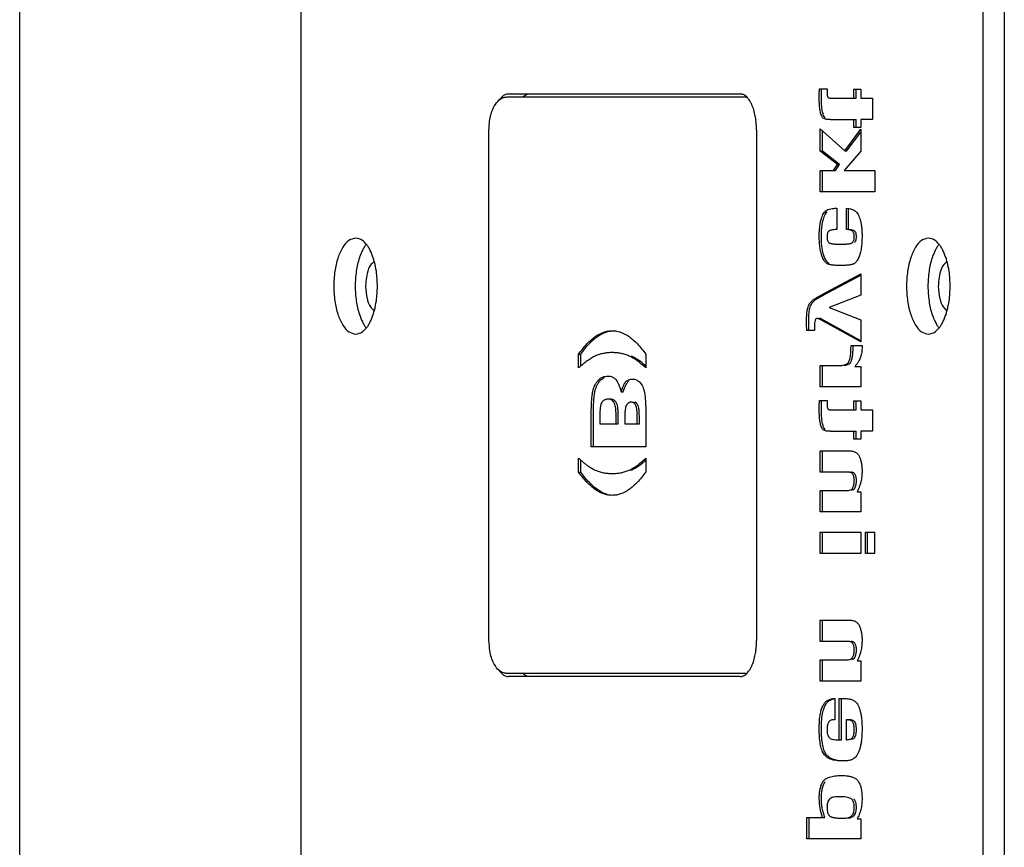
# Model space of a CAD drawing. Header units: millimetres. Extents: x 0 to 111311, y -48878 to -25280.
# Tile 218 of 244: x 106327.91 to 106336.11, y -28142.64 to -28135.75. Entities that reach past the tile are written whole.
import ezdxf

# ---------------------------------------------------------------- set-up
doc = ezdxf.new("R2010")
doc.units = ezdxf.units.MM

# ---------------------------------------------------------------- blocks, each defined once
blk = doc.blocks.new('A$C240905DC')
at = {"color": 7, "linetype": 'Continuous'}
for p, q in [((219.057, 1001.028), (219.057, 2421.028)), ((137.106, 1991.028), (137.106, 1431.028)), ((138.888, 1991.028), (138.888, 1431.028)), ((195.637, 1431.028), (195.637, 1830.121)), ((149.617, 1727.422), (149.034, 1727.422)), ((149.034, 1727.422), (149.034, 1726.663)), ((149.438, 1726.663), (149.438, 1727.422)), ((149.617, 1726.663), (149.617, 1727.422)), ((152.49, 1727.455), (151.86, 1727.455)), ((178.474, 1726.778), (158.548, 1726.778)), ((178.385, 1727.028), (159.09, 1727.028)), ((149.034, 1726.663), (148.087, 1726.663)), ((148.087, 1726.663), (148.087, 1724.889)), ((151.477, 1726.663), (149.438, 1726.663)), ((148.087, 1724.889), (149.034, 1724.889)), ((149.034, 1724.889), (149.034, 1724.222)), ((151.581, 1724.889), (149.438, 1724.889)), ((149.438, 1724.222), (149.438, 1724.889)), ((149.617, 1724.222), (149.617, 1724.889)), ((149.034, 1724.222), (149.617, 1724.222)), ((149.034, 1724.084), (149.034, 1722.272)), ((150.389, 1722.278), (149.034, 1724.084)), ((150.211, 1722.278), (149.064, 1723.807)), ((152.421, 1724.124), (150.389, 1722.278)), ((152.243, 1722.252), (152.243, 1723.962)), ((152.421, 1722.252), (152.421, 1724.124)), ((157.729, 1724.028), (157.729, 1681.528)), ((179.996, 1681.528), (179.996, 1724.028)), ((149.034, 1722.272), (150.437, 1720.649)), ((150.389, 1722.278), (150.211, 1722.278)), ((150.817, 1721.153), (152.243, 1722.252)), ((150.995, 1721.153), (152.421, 1722.252)), ((152.421, 1722.252), (152.243, 1722.252)), ((150.995, 1721.153), (150.817, 1721.153)), ((151.156, 1720.649), (150.817, 1721.153)), ((151.334, 1720.649), (150.995, 1721.153)), ((150.437, 1720.649), (147.882, 1720.649)), ((147.882, 1720.649), (147.882, 1718.875)), ((152.421, 1720.649), (151.156, 1720.649)), ((152.243, 1718.875), (152.243, 1720.649)), ((152.421, 1718.875), (152.421, 1720.649)), ((147.882, 1718.875), (152.421, 1718.875)), ((150.071, 1715.734), (150.071, 1717.507)), ((150.25, 1715.734), (150.25, 1717.507)), ((151.141, 1717.507), (151.055, 1717.507)), ((151.055, 1717.507), (151.055, 1715.734)), ((150.196, 1715.734), (150.25, 1715.734)), ((152.374, 1710.269), (149.034, 1712.043)), ((149.034, 1712.043), (149.034, 1710.289)), ((152.196, 1710.269), (149.034, 1711.948)), ((149.034, 1710.289), (151.688, 1709.255)), ((151.688, 1709.255), (149.034, 1708.234)), ((149.034, 1708.234), (149.034, 1706.382)), ((149.034, 1706.382), (152.074, 1708.044)), ((149.034, 1706.479), (151.896, 1708.044)), ((151.896, 1708.044), (152.356, 1708.299)), ((152.074, 1708.044), (151.896, 1708.044)), ((152.074, 1708.044), (152.534, 1708.299)), ((152.534, 1708.299), (152.356, 1708.299)), ((152.903, 1707.337), (153.55, 1707.337)), ((149.863, 1706.087), (148.942, 1706.087)), ((166.944, 1705.367), (166.944, 1704.215)), ((172.542, 1705.367), (172.364, 1705.367)), ((172.364, 1704.376), (172.364, 1705.367)), ((172.542, 1704.215), (172.542, 1705.367)), ((149.557, 1704.34), (149.034, 1704.34)), ((149.034, 1704.34), (149.034, 1702.651)), ((152.421, 1704.425), (150.853, 1704.425)), ((152.243, 1702.651), (152.243, 1704.425)), ((152.421, 1702.651), (152.421, 1704.425)), ((149.034, 1702.651), (152.421, 1702.651)), ((169.009, 1702.245), (168.831, 1702.245)), ((149.617, 1701.48), (149.034, 1701.48)), ((149.034, 1701.48), (149.034, 1700.721)), ((149.438, 1700.721), (149.438, 1701.48)), ((149.617, 1700.721), (149.617, 1701.48)), ((152.49, 1701.512), (151.86, 1701.512)), ((149.034, 1700.721), (148.087, 1700.721)), ((148.087, 1700.721), (148.087, 1698.947)), ((151.477, 1700.721), (149.438, 1700.721)), ((166.944, 1700.281), (166.944, 1697.644)), ((167.479, 1699.568), (167.479, 1700.124)), ((167.658, 1699.568), (167.658, 1700.124)), ((168.7, 1700.131), (168.7, 1699.568)), ((169.235, 1699.568), (169.235, 1700.131)), ((169.413, 1699.568), (169.413, 1700.131)), ((170.771, 1700.275), (170.771, 1699.568)), ((171.306, 1697.644), (171.306, 1700.183)), ((171.484, 1697.644), (171.484, 1700.183)), ((148.087, 1698.947), (149.034, 1698.947)), ((149.034, 1698.947), (149.034, 1698.279)), ((151.581, 1698.947), (149.438, 1698.947)), ((149.438, 1698.279), (149.438, 1698.947)), ((149.617, 1698.279), (149.617, 1698.947)), ((168.7, 1699.568), (167.479, 1699.568)), ((170.771, 1699.568), (169.235, 1699.568)), ((149.034, 1698.279), (149.617, 1698.279)), ((152.421, 1697.317), (149.991, 1697.317)), ((152.243, 1695.544), (152.243, 1697.317)), ((152.421, 1695.544), (152.421, 1697.317)), ((166.944, 1697.644), (171.484, 1697.644)), ((166.944, 1696.715), (166.944, 1695.556)), ((172.364, 1695.556), (172.364, 1696.552)), ((172.542, 1695.556), (172.542, 1696.715)), ((150.024, 1695.537), (150.247, 1695.544)), ((150.247, 1695.544), (152.421, 1695.544)), ((172.542, 1695.556), (172.364, 1695.556)), ((149.352, 1693.921), (149.034, 1693.921)), ((149.034, 1693.921), (149.034, 1692.232)), ((152.421, 1694.006), (150.264, 1694.006)), ((152.243, 1692.232), (152.243, 1694.006)), ((152.421, 1692.232), (152.421, 1694.006)), ((149.034, 1692.232), (152.421, 1692.232)), ((148.666, 1690.544), (147.92, 1690.544)), ((147.92, 1690.544), (147.92, 1688.77)), ((148.488, 1688.77), (148.488, 1690.544)), ((148.666, 1688.77), (148.666, 1690.544)), ((152.421, 1690.544), (149.034, 1690.544)), ((149.034, 1690.544), (149.034, 1688.77)), ((152.243, 1688.77), (152.243, 1690.544)), ((152.421, 1688.77), (152.421, 1690.544)), ((147.92, 1688.77), (148.666, 1688.77)), ((149.034, 1688.77), (152.421, 1688.77)), ((152.421, 1683.227), (149.991, 1683.227)), ((152.243, 1681.454), (152.243, 1683.227)), ((152.421, 1681.454), (152.421, 1683.227)), ((150.024, 1681.447), (150.247, 1681.454)), ((150.247, 1681.454), (152.421, 1681.454)), ((149.352, 1679.831), (149.034, 1679.831)), ((149.034, 1679.831), (149.034, 1678.142)), ((152.421, 1679.916), (150.264, 1679.916)), ((152.243, 1678.142), (152.243, 1679.916)), ((152.421, 1678.142), (152.421, 1679.916)), ((158.548, 1678.778), (178.474, 1678.778)), ((159.09, 1678.528), (178.385, 1678.528)), ((149.034, 1678.142), (152.421, 1678.142)), ((150.666, 1673.279), (150.666, 1676.715)), ((150.844, 1676.715), (150.68, 1676.715)), ((150.844, 1673.279), (150.844, 1676.715)), ((151.343, 1676.702), (151.224, 1676.715)), ((151.224, 1676.715), (151.224, 1674.942)), ((150.154, 1674.935), (150.083, 1674.935)), ((150.261, 1674.942), (150.261, 1673.279)), ((151.224, 1674.942), (151.343, 1674.942)), ((150.261, 1673.279), (150.211, 1673.279)), ((150.844, 1673.279), (150.666, 1673.279)), ((149.358, 1666.683), (149.034, 1666.683)), ((149.034, 1666.683), (149.034, 1665.02)), ((153.536, 1666.794), (152.047, 1666.794)), ((153.357, 1665.02), (153.357, 1666.794)), ((153.536, 1665.02), (153.536, 1666.794)), ((149.034, 1665.02), (153.536, 1665.02))]:
    blk.add_line(p, q, dxfattribs=at)
for points in [[(151.807, 1726.779), (151.766, 1726.729), (151.697, 1726.692), (151.601, 1726.67), (151.477, 1726.663)], [(151.863, 1727.2), (151.86, 1727.06), (151.849, 1726.943), (151.832, 1726.85), (151.807, 1726.779)], [(151.86, 1727.455), (151.863, 1727.303), (151.863, 1727.2)], [(152.259, 1725.635), (152.29, 1725.852), (152.313, 1726.111), (152.327, 1726.409), (152.332, 1726.748)], [(152.332, 1726.748), (152.326, 1727.082), (152.316, 1727.366)], [(152.437, 1725.635), (152.468, 1725.852), (152.491, 1726.111), (152.506, 1726.409), (152.511, 1726.748)], [(152.511, 1726.748), (152.505, 1727.082), (152.49, 1727.455)], [(158.334, 1726.523), (158.547, 1726.779)], [(158.547, 1726.779), (158.569, 1726.8), (158.825, 1726.971), (159.09, 1727.028)], [(176.603, 1727.028), (177.024, 1726.881), (177.148, 1726.78)], [(178.385, 1727.028), (178.651, 1726.971), (178.906, 1726.8)], [(178.634, 1726.764), (178.474, 1726.778)], [(178.792, 1726.724), (178.634, 1726.764)], [(179.371, 1726.295), (178.947, 1726.658), (178.792, 1726.724)], [(178.906, 1726.8), (179.138, 1726.528)], [(157.801, 1724.993), (157.832, 1725.176), (157.958, 1725.695), (158.127, 1726.15), (158.192, 1726.284)], [(158.192, 1726.284), (158.334, 1726.523)], [(179.798, 1725.438), (179.711, 1725.686), (179.371, 1726.295)], [(152.05, 1725.06), (152.114, 1725.162), (152.17, 1725.291), (152.218, 1725.449), (152.259, 1725.635)], [(152.228, 1725.06), (152.292, 1725.162), (152.348, 1725.291), (152.397, 1725.449), (152.437, 1725.635)], [(179.925, 1724.891), (179.798, 1725.438)], [(151.581, 1724.889), (151.813, 1724.899), (151.999, 1724.93), (152.138, 1724.983), (152.228, 1725.06)], [(152.021, 1725.028), (152.05, 1725.06)], [(157.729, 1724.028), (157.74, 1724.421)], [(157.74, 1724.421), (157.755, 1724.613), (157.801, 1724.993)], [(179.988, 1724.318), (179.925, 1724.891)], [(179.996, 1724.028), (179.988, 1724.318)], [(149.501, 1717.278), (149.378, 1717.158), (149.269, 1716.993), (149.175, 1716.782), (149.094, 1716.526)], [(149.651, 1717.368), (149.645, 1717.366), (149.501, 1717.278)], [(150.25, 1717.507), (150.019, 1717.479), (149.817, 1717.432), (149.651, 1717.368)], [(152.026, 1717.226), (151.877, 1717.347), (151.679, 1717.435), (151.434, 1717.489), (151.141, 1717.507)], [(152.215, 1716.413), (152.149, 1716.664), (152.066, 1716.884), (151.965, 1717.071), (151.848, 1717.226)], [(152.394, 1716.413), (152.327, 1716.664), (152.244, 1716.884), (152.143, 1717.071), (152.026, 1717.226)], [(149.094, 1716.526), (149.029, 1716.23), (148.983, 1715.903), (148.955, 1715.545), (148.945, 1715.158)], [(152.278, 1716.053), (152.265, 1716.138), (152.215, 1716.413)], [(152.326, 1715.5), (152.325, 1715.525), (152.302, 1715.842), (152.278, 1716.053)], [(152.511, 1715.19), (152.503, 1715.525), (152.48, 1715.842), (152.444, 1716.138), (152.394, 1716.413)], [(149.415, 1715.151), (149.431, 1715.346), (149.476, 1715.492), (149.526, 1715.57)], [(149.526, 1715.57), (149.557, 1715.603)], [(149.557, 1715.603), (149.664, 1715.671), (149.814, 1715.717), (150.018, 1715.734)], [(149.593, 1715.151), (149.602, 1715.301), (149.629, 1715.426), (149.673, 1715.527), (149.736, 1715.603)], [(149.736, 1715.603), (149.818, 1715.659), (149.921, 1715.7), (150.047, 1715.725), (150.196, 1715.734)], [(151.055, 1715.734), (151.299, 1715.721), (151.493, 1715.694), (151.637, 1715.65), (151.689, 1715.622), (151.729, 1715.59)], [(151.729, 1715.59), (151.788, 1715.509), (151.829, 1715.404), (151.855, 1715.276), (151.863, 1715.125)], [(152.332, 1715.19), (152.326, 1715.5)], [(142.213, 1714.001), (142.36, 1714.264), (142.517, 1714.493)], [(142.517, 1714.493), (142.867, 1714.832), (143.428, 1715.028)], [(142.556, 1714.493), (142.713, 1714.264), (142.86, 1714.001)], [(143.428, 1715.028), (143.989, 1714.832), (144.495, 1714.264), (144.897, 1713.379), (145.155, 1712.264), (145.244, 1711.028), (145.155, 1709.792), (144.897, 1708.677), (144.495, 1707.792), (143.989, 1707.224), (143.428, 1707.028)], [(148.945, 1715.158), (148.96, 1714.688)], [(148.96, 1714.688), (148.963, 1714.64), (149.003, 1714.263)], [(149.563, 1714.654), (149.48, 1714.772), (149.432, 1714.932), (149.415, 1715.151)], [(149.741, 1714.654), (149.677, 1714.736), (149.63, 1714.846), (149.602, 1714.984), (149.593, 1715.151)], [(150.725, 1714.523), (150.526, 1714.525), (150.349, 1714.531), (150.061, 1714.554), (149.948, 1714.572), (149.858, 1714.595), (149.789, 1714.622), (149.741, 1714.654)], [(151.715, 1714.65), (151.667, 1714.619), (151.598, 1714.593), (151.506, 1714.571), (151.394, 1714.554), (151.103, 1714.53), (150.925, 1714.525), (150.725, 1714.523)], [(151.745, 1714.681), (151.715, 1714.65)], [(151.863, 1715.125), (151.854, 1714.967), (151.827, 1714.835), (151.78, 1714.729), (151.745, 1714.681)], [(152.239, 1713.401), (152.358, 1713.761), (152.443, 1714.179), (152.494, 1714.655), (152.511, 1715.19)], [(152.272, 1714.225), (152.316, 1714.655), (152.316, 1714.668)], [(152.316, 1714.668), (152.328, 1714.919)], [(152.328, 1714.919), (152.332, 1715.116)], [(152.332, 1715.116), (152.332, 1715.19)], [(189.882, 1714.001), (190.029, 1714.264), (190.186, 1714.493)], [(190.186, 1714.493), (190.536, 1714.832), (191.097, 1715.028)], [(190.225, 1714.493), (190.382, 1714.264), (190.529, 1714.001)], [(191.097, 1715.028), (191.658, 1714.832), (192.164, 1714.264), (192.566, 1713.379), (192.824, 1712.264), (192.913, 1711.028), (192.824, 1709.792), (192.566, 1708.677), (192.164, 1707.792), (191.658, 1707.224), (191.097, 1707.028)], [(141.855, 1713.029), (141.959, 1713.379), (142.213, 1714.001)], [(142.86, 1714.001), (143.023, 1713.636)], [(143.023, 1713.636), (143.115, 1713.379), (143.373, 1712.264), (143.462, 1711.028), (143.373, 1709.792), (143.115, 1708.677), (142.86, 1708.055)], [(149.003, 1714.263), (149.016, 1714.176), (149.103, 1713.767), (149.225, 1713.412)], [(152.06, 1713.401), (152.18, 1713.761), (152.265, 1714.179), (152.272, 1714.225)], [(189.524, 1713.029), (189.628, 1713.379), (189.882, 1714.001)], [(190.529, 1714.001), (190.692, 1713.636)], [(190.692, 1713.636), (190.784, 1713.379), (191.042, 1712.264), (191.131, 1711.028), (191.042, 1709.792), (190.784, 1708.677), (190.529, 1708.055)], [(141.612, 1711.028), (141.701, 1712.264), (141.855, 1713.029)], [(141.867, 1713.064), (142.122, 1712.847), (142.471, 1712.078), (142.582, 1711.409)], [(149.225, 1713.412), (149.308, 1713.243), (149.4, 1713.101), (149.502, 1712.986), (149.613, 1712.897)], [(149.613, 1712.897), (149.682, 1712.861), (149.77, 1712.831), (149.879, 1712.806), (150.008, 1712.785), (150.326, 1712.758), (150.618, 1712.751)], [(150.725, 1712.749), (151.127, 1712.758), (151.448, 1712.785), (151.579, 1712.806), (151.69, 1712.832), (151.781, 1712.863), (151.851, 1712.9)], [(151.673, 1712.9), (151.787, 1712.99), (151.891, 1713.102), (151.982, 1713.239), (152.06, 1713.401)], [(151.851, 1712.9), (151.966, 1712.99), (152.069, 1713.102), (152.16, 1713.239), (152.239, 1713.401)], [(189.281, 1711.028), (189.37, 1712.264), (189.524, 1713.029)], [(189.536, 1713.064), (189.791, 1712.847), (190.14, 1712.078), (190.251, 1711.409)], [(150.618, 1712.751), (150.725, 1712.749)], [(142.582, 1711.409), (142.599, 1711.028)], [(190.251, 1711.409), (190.268, 1711.028)], [(141.855, 1709.027), (141.701, 1709.792), (141.612, 1711.028)], [(142.599, 1711.028), (142.471, 1709.978), (142.386, 1709.68)], [(189.524, 1709.027), (189.37, 1709.792), (189.281, 1711.028)], [(190.268, 1711.028), (190.14, 1709.978), (190.055, 1709.68)], [(142.386, 1709.68), (142.122, 1709.21), (141.867, 1708.992)], [(153.045, 1709.698), (152.924, 1709.816), (152.742, 1709.949), (152.499, 1710.1), (152.196, 1710.269)], [(153.223, 1709.698), (153.102, 1709.816), (152.92, 1709.949), (152.678, 1710.1), (152.374, 1710.269)], [(153.307, 1709.124), (153.26, 1709.293), (153.201, 1709.446), (153.129, 1709.581), (153.045, 1709.698)], [(153.485, 1709.124), (153.438, 1709.293), (153.379, 1709.446), (153.307, 1709.581), (153.223, 1709.698)], [(190.055, 1709.68), (189.791, 1709.21), (189.536, 1708.992)], [(142.213, 1708.055), (141.959, 1708.677), (141.855, 1709.027)], [(153.387, 1708.122), (153.382, 1708.428), (153.367, 1708.697), (153.342, 1708.929), (153.307, 1709.124)], [(153.565, 1708.122), (153.56, 1708.428), (153.545, 1708.697), (153.52, 1708.929), (153.485, 1709.124)], [(189.882, 1708.055), (189.628, 1708.677), (189.524, 1709.027)], [(142.517, 1707.564), (142.36, 1707.792), (142.213, 1708.055)], [(142.86, 1708.055), (142.713, 1707.792), (142.556, 1707.564)], [(152.356, 1708.299), (152.412, 1708.323), (152.467, 1708.339), (152.52, 1708.345)], [(152.534, 1708.299), (152.575, 1708.317), (152.616, 1708.332), (152.657, 1708.341), (152.698, 1708.345)], [(152.698, 1708.345), (152.749, 1708.334), (152.794, 1708.301), (152.803, 1708.29)], [(152.803, 1708.29), (152.831, 1708.246), (152.862, 1708.168), (152.904, 1707.947), (152.907, 1707.907)], [(152.907, 1707.907), (152.914, 1707.804), (152.918, 1707.638)], [(153.384, 1707.788), (153.387, 1708.041)], [(153.387, 1708.041), (153.387, 1708.122)], [(153.55, 1707.337), (153.561, 1707.74), (153.565, 1708.122)], [(190.186, 1707.564), (190.029, 1707.792), (189.882, 1708.055)], [(190.529, 1708.055), (190.382, 1707.792), (190.225, 1707.564)], [(143.428, 1707.028), (142.867, 1707.224), (142.517, 1707.564)], [(152.918, 1707.638), (152.914, 1707.5), (152.903, 1707.337)], [(153.372, 1707.337), (153.383, 1707.74), (153.384, 1707.788)], [(169.146, 1707.228), (169.04, 1707.194), (168.339, 1706.828), (167.99, 1706.553), (167.641, 1706.218), (167.292, 1705.822), (167.269, 1705.794)], [(169.743, 1707.317), (169.391, 1707.286), (169.146, 1707.228)], [(172.542, 1705.367), (172.194, 1705.822), (171.846, 1706.218), (171.497, 1706.553), (171.147, 1706.828), (170.446, 1707.194), (170.095, 1707.286), (169.743, 1707.317)], [(172.025, 1705.811), (172.016, 1705.822), (171.668, 1706.218), (171.319, 1706.553), (170.969, 1706.828), (170.268, 1707.194), (169.917, 1707.286), (169.743, 1707.309)], [(191.097, 1707.028), (190.536, 1707.224), (190.186, 1707.564)], [(148.942, 1706.087), (148.944, 1706.016), (148.946, 1705.878)], [(148.946, 1705.878), (148.992, 1705.428), (149.11, 1705.02), (149.173, 1704.878)], [(149.69, 1705.806), (149.688, 1705.927), (149.686, 1706.022), (149.685, 1706.087)], [(149.717, 1705.339), (149.69, 1705.806)], [(149.868, 1705.806), (149.867, 1705.898), (149.863, 1706.087)], [(150.033, 1704.76), (149.966, 1704.95), (149.915, 1705.189), (149.883, 1705.475), (149.868, 1705.806)], [(167.269, 1705.794), (166.944, 1705.367)], [(168.338, 1705.212), (168.661, 1705.336), (169.002, 1705.425), (169.361, 1705.479), (169.737, 1705.497)], [(169.737, 1705.497), (169.905, 1705.494)], [(169.905, 1705.494), (170.116, 1705.479), (170.477, 1705.425), (170.82, 1705.335), (171.146, 1705.209)], [(172.364, 1705.367), (172.025, 1705.811)], [(149.173, 1704.878), (149.298, 1704.657), (149.488, 1704.412)], [(149.855, 1704.76), (149.775, 1704.998), (149.717, 1705.339)], [(149.879, 1704.715), (149.855, 1704.76)], [(150.439, 1704.437), (150.339, 1704.452), (150.102, 1704.524), (149.946, 1704.63), (149.879, 1704.715)], [(150.853, 1704.425), (150.695, 1704.43), (150.552, 1704.446), (150.316, 1704.508), (150.143, 1704.613), (150.033, 1704.76)], [(166.944, 1704.215), (167.319, 1704.546), (167.677, 1704.823), (168.017, 1705.045), (168.338, 1705.212)], [(166.945, 1704.377), (167.284, 1704.661)], [(167.284, 1704.661), (167.747, 1704.99), (167.891, 1705.075)], [(167.891, 1705.075), (168.16, 1705.212)], [(171.146, 1705.209), (171.445, 1705.055)], [(171.445, 1705.055), (171.47, 1705.04), (171.812, 1704.818), (172.169, 1704.542), (172.381, 1704.361)], [(149.488, 1704.412), (149.557, 1704.34)], [(172.381, 1704.361), (172.445, 1704.304)], [(172.445, 1704.304), (172.542, 1704.215)], [(167.476, 1703.056), (167.354, 1702.92), (167.248, 1702.746), (167.156, 1702.535), (167.081, 1702.284)], [(167.532, 1703.104), (167.476, 1703.056)], [(168.032, 1703.292), (167.887, 1703.277), (167.745, 1703.233), (167.608, 1703.159), (167.532, 1703.104)], [(168.569, 1703.107), (168.459, 1703.186), (168.332, 1703.244), (168.189, 1703.28), (168.032, 1703.292)], [(168.569, 1702.868), (168.497, 1702.984), (168.444, 1703.053), (168.391, 1703.107)], [(169.009, 1702.245), (168.895, 1702.553), (168.784, 1702.799), (168.675, 1702.984), (168.622, 1703.053), (168.569, 1703.107)], [(169.447, 1703.262), (169.322, 1703.094), (169.208, 1702.868), (169.104, 1702.585), (169.009, 1702.245)], [(169.508, 1703.323), (169.447, 1703.262)], [(170.091, 1703.547), (169.739, 1703.475), (169.508, 1703.323)], [(170.881, 1703.217), (170.523, 1703.464), (170.091, 1703.547)], [(170.702, 1703.217), (170.407, 1703.435)], [(171.166, 1702.329), (171.084, 1702.595), (170.979, 1702.831), (170.852, 1703.038), (170.702, 1703.217)], [(171.344, 1702.329), (171.262, 1702.595), (171.157, 1702.831), (171.03, 1703.038), (170.881, 1703.217)], [(167.081, 1702.284), (167.05, 1702.135), (167.022, 1701.956), (166.979, 1701.513), (166.953, 1700.955), (166.944, 1700.281)], [(168.831, 1702.245), (168.717, 1702.553), (168.606, 1702.799), (168.569, 1702.868)], [(171.306, 1700.183), (171.298, 1700.91), (171.272, 1701.509), (171.228, 1701.982), (171.199, 1702.171), (171.166, 1702.329)], [(171.484, 1700.183), (171.476, 1700.91), (171.45, 1701.509), (171.406, 1701.982), (171.378, 1702.171), (171.344, 1702.329)], [(151.86, 1701.512), (151.863, 1701.36), (151.863, 1701.257)], [(152.332, 1700.806), (152.326, 1701.139), (152.316, 1701.424)], [(152.511, 1700.806), (152.505, 1701.139), (152.49, 1701.512)], [(167.592, 1701.086), (167.674, 1701.23), (167.792, 1701.33), (167.955, 1701.368)], [(167.77, 1701.086), (167.835, 1701.208), (167.917, 1701.296), (168.017, 1701.35), (168.133, 1701.368)], [(168.133, 1701.368), (168.198, 1701.365)], [(168.198, 1701.365), (168.289, 1701.347), (168.377, 1701.311)], [(168.377, 1701.311), (168.418, 1701.284), (168.521, 1701.18), (168.597, 1701.034)], [(169.334, 1701.163), (169.451, 1701.398), (169.632, 1701.56), (169.898, 1701.623)], [(169.512, 1701.163), (169.606, 1701.363), (169.73, 1701.507), (169.887, 1701.594), (169.978, 1701.616), (170.076, 1701.623)], [(170.076, 1701.623), (170.248, 1701.605), (170.344, 1701.575)], [(170.344, 1701.575), (170.394, 1701.551), (170.514, 1701.463), (170.608, 1701.341)], [(170.608, 1701.341), (170.68, 1701.168), (170.731, 1700.933), (170.761, 1700.636), (170.771, 1700.275)], [(151.807, 1700.837), (151.766, 1700.786), (151.697, 1700.75), (151.601, 1700.728), (151.477, 1700.721)], [(151.863, 1701.257), (151.86, 1701.117), (151.849, 1701.001), (151.832, 1700.908), (151.807, 1700.837)], [(152.259, 1699.693), (152.29, 1699.91), (152.313, 1700.168), (152.327, 1700.467), (152.332, 1700.806)], [(152.437, 1699.693), (152.468, 1699.91), (152.491, 1700.168), (152.506, 1700.467), (152.511, 1700.806)], [(167.479, 1700.124), (167.494, 1700.569), (167.534, 1700.881), (167.592, 1701.086)], [(167.658, 1700.124), (167.665, 1700.442), (167.686, 1700.708), (167.721, 1700.923), (167.77, 1701.086)], [(168.597, 1701.034), (168.643, 1700.871), (168.675, 1700.666), (168.694, 1700.419), (168.7, 1700.131)], [(169.235, 1700.131), (169.248, 1700.607), (169.283, 1700.943), (169.334, 1701.163)], [(169.413, 1700.131), (169.42, 1700.472), (169.438, 1700.758), (169.469, 1700.989), (169.512, 1701.163)], [(152.05, 1699.117), (152.114, 1699.219), (152.17, 1699.349), (152.218, 1699.506), (152.259, 1699.693)], [(152.228, 1699.117), (152.292, 1699.219), (152.348, 1699.349), (152.397, 1699.506), (152.437, 1699.693)], [(151.581, 1698.947), (151.813, 1698.957), (151.999, 1698.988), (152.138, 1699.041), (152.228, 1699.117)], [(152.021, 1699.085), (152.05, 1699.117)], [(149.991, 1697.317), (149.705, 1697.286), (149.471, 1697.19), (149.289, 1697.032), (149.216, 1696.93), (149.157, 1696.812)], [(149.157, 1696.812), (149.065, 1696.55), (148.998, 1696.264), (148.959, 1695.955), (148.945, 1695.622)], [(168.338, 1695.711), (168.016, 1695.878), (167.677, 1696.101), (167.319, 1696.38), (166.944, 1696.715)], [(167.891, 1695.848), (167.747, 1695.933), (167.284, 1696.263), (166.945, 1696.55)], [(172.381, 1696.567), (172.169, 1696.383), (171.907, 1696.176)], [(172.542, 1696.715), (172.381, 1696.567)], [(148.945, 1695.622), (148.965, 1695.224)], [(168.159, 1695.711), (167.891, 1695.848)], [(169.737, 1695.432), (169.361, 1695.449), (169.002, 1695.501), (168.661, 1695.588), (168.338, 1695.711)], [(171.146, 1695.713), (170.82, 1695.589), (170.477, 1695.502), (170.116, 1695.449), (169.737, 1695.432)], [(171.446, 1695.868), (171.146, 1695.713)], [(171.907, 1696.176), (171.812, 1696.106), (171.47, 1695.883), (171.446, 1695.868)], [(148.965, 1695.224), (148.971, 1695.171), (149.047, 1694.737), (149.127, 1694.457)], [(149.415, 1694.831), (149.44, 1695.13), (149.512, 1695.339), (149.591, 1695.44)], [(149.416, 1694.76), (149.415, 1694.831)], [(149.48, 1694.374), (149.462, 1694.436), (149.427, 1694.624), (149.416, 1694.76)], [(149.591, 1695.44), (149.641, 1695.479), (149.768, 1695.529)], [(149.593, 1694.831), (149.6, 1694.996), (149.62, 1695.139), (149.654, 1695.259), (149.701, 1695.358), (149.762, 1695.434), (149.836, 1695.49), (149.923, 1695.524), (150.024, 1695.537)], [(149.703, 1694.255), (149.656, 1694.382), (149.621, 1694.521), (149.6, 1694.67), (149.593, 1694.831)], [(149.768, 1695.529), (149.846, 1695.537)], [(166.944, 1695.556), (167.27, 1695.128)], [(167.27, 1695.128), (167.292, 1695.101), (167.641, 1694.706), (167.99, 1694.372), (168.339, 1694.099), (169.04, 1693.734), (169.391, 1693.643), (169.565, 1693.62)], [(169.743, 1693.613), (170.096, 1693.643), (170.448, 1693.734), (171.148, 1694.099), (171.497, 1694.372), (171.846, 1694.706), (172.194, 1695.101), (172.542, 1695.556)], [(170.152, 1693.697), (170.269, 1693.734), (170.97, 1694.099), (171.319, 1694.372), (171.668, 1694.706), (172.016, 1695.101), (172.027, 1695.114)], [(172.027, 1695.114), (172.364, 1695.556)], [(149.127, 1694.457), (149.175, 1694.321), (149.267, 1694.096)], [(149.267, 1694.096), (149.287, 1694.053)], [(149.287, 1694.053), (149.352, 1693.921)], [(149.525, 1694.255), (149.48, 1694.374)], [(149.549, 1694.209), (149.525, 1694.255)], [(149.8, 1694.039), (149.621, 1694.127), (149.549, 1694.209)], [(150.264, 1694.006), (150.157, 1694.01), (150.061, 1694.021), (149.899, 1694.066), (149.78, 1694.144), (149.736, 1694.195), (149.703, 1694.255)], [(169.565, 1693.62), (169.743, 1693.613)], [(149.157, 1682.722), (149.065, 1682.46), (148.998, 1682.174), (148.959, 1681.865), (148.945, 1681.532)], [(149.991, 1683.227), (149.705, 1683.195), (149.471, 1683.1), (149.289, 1682.942), (149.216, 1682.84), (149.157, 1682.722)], [(148.945, 1681.532), (148.965, 1681.133)], [(148.965, 1681.133), (148.971, 1681.08), (149.047, 1680.647), (149.127, 1680.367)], [(149.415, 1680.74), (149.44, 1681.04), (149.512, 1681.249), (149.591, 1681.35)], [(149.591, 1681.35), (149.641, 1681.389), (149.768, 1681.438)], [(149.593, 1680.74), (149.6, 1680.906), (149.62, 1681.048), (149.654, 1681.169), (149.701, 1681.267), (149.762, 1681.344), (149.836, 1681.399), (149.923, 1681.434), (150.024, 1681.447)], [(149.768, 1681.438), (149.846, 1681.447)], [(157.801, 1680.564), (157.755, 1680.943), (157.729, 1681.528)], [(179.926, 1680.67), (179.996, 1681.528)], [(149.127, 1680.367), (149.175, 1680.231), (149.267, 1680.005)], [(149.267, 1680.005), (149.287, 1679.962)], [(149.416, 1680.669), (149.415, 1680.74)], [(149.48, 1680.284), (149.462, 1680.345), (149.427, 1680.534), (149.416, 1680.669)], [(149.525, 1680.164), (149.48, 1680.284)], [(149.549, 1680.118), (149.525, 1680.164)], [(149.8, 1679.949), (149.621, 1680.037), (149.549, 1680.118)], [(149.703, 1680.164), (149.656, 1680.292), (149.621, 1680.43), (149.6, 1680.579), (149.593, 1680.74)], [(150.264, 1679.916), (150.157, 1679.919), (150.061, 1679.931), (149.899, 1679.976), (149.78, 1680.054), (149.736, 1680.105), (149.703, 1680.164)], [(158.192, 1679.273), (158.127, 1679.407), (157.958, 1679.861), (157.832, 1680.38), (157.801, 1680.564)], [(179.373, 1679.265), (179.714, 1679.877), (179.8, 1680.125)], [(179.8, 1680.125), (179.926, 1680.67)], [(149.287, 1679.962), (149.352, 1679.831)], [(158.261, 1679.148), (158.192, 1679.273)], [(178.793, 1678.832), (178.948, 1678.899), (179.373, 1679.265)], [(158.334, 1679.034), (158.261, 1679.148)], [(158.547, 1678.777), (158.334, 1679.034)], [(158.738, 1678.63), (158.569, 1678.757), (158.547, 1678.777)], [(159.09, 1678.528), (158.825, 1678.586), (158.738, 1678.63)], [(177.148, 1678.776), (177.024, 1678.675), (176.634, 1678.529)], [(178.475, 1678.535), (178.385, 1678.528)], [(178.474, 1678.778), (178.793, 1678.832)], [(179.138, 1679.028), (178.906, 1678.757), (178.651, 1678.586), (178.475, 1678.535)], [(150.68, 1676.715), (150.279, 1676.7), (149.952, 1676.652), (149.699, 1676.575), (149.601, 1676.524), (149.522, 1676.467)], [(149.522, 1676.467), (149.39, 1676.322), (149.274, 1676.134), (149.176, 1675.903), (149.094, 1675.629)], [(152.073, 1676.007), (151.92, 1676.283), (151.717, 1676.492), (151.466, 1676.632), (151.22, 1676.696)], [(152.251, 1676.007), (152.098, 1676.283), (151.896, 1676.492), (151.644, 1676.632), (151.343, 1676.702)], [(152.298, 1675.013), (152.267, 1675.262), (152.185, 1675.667), (152.073, 1676.007)], [(152.511, 1674.261), (152.494, 1674.794), (152.445, 1675.262), (152.364, 1675.667), (152.251, 1676.007)], [(149.094, 1675.629), (149.029, 1675.319), (148.983, 1674.976), (148.955, 1674.602), (148.945, 1674.196)], [(149.415, 1674.117), (149.429, 1674.379), (149.469, 1674.575), (149.487, 1674.63)], [(149.487, 1674.63), (149.508, 1674.68)], [(149.508, 1674.68), (149.531, 1674.726)], [(149.531, 1674.726), (149.621, 1674.833), (149.765, 1674.907), (149.976, 1674.935)], [(149.593, 1674.117), (149.6, 1674.306), (149.622, 1674.471), (149.658, 1674.61), (149.709, 1674.726)], [(149.709, 1674.726), (149.78, 1674.817), (149.878, 1674.882), (150.003, 1674.922), (150.11, 1674.934)], [(150.11, 1674.934), (150.154, 1674.935)], [(150.154, 1674.935), (150.192, 1674.936), (150.261, 1674.942)], [(151.343, 1674.942), (151.465, 1674.922), (151.571, 1674.879), (151.66, 1674.812), (151.733, 1674.721), (151.79, 1674.606), (151.831, 1674.467), (151.855, 1674.304), (151.861, 1674.219)], [(152.14, 1672.098), (152.228, 1672.262), (152.303, 1672.456), (152.419, 1672.935), (152.488, 1673.537), (152.505, 1673.884), (152.511, 1674.261)], [(152.328, 1674.532), (152.316, 1674.794), (152.298, 1675.013)], [(152.332, 1674.261), (152.328, 1674.532)], [(152.331, 1674.107), (152.332, 1674.261)], [(148.945, 1674.196), (148.955, 1673.761), (148.985, 1673.361), (149.033, 1672.996), (149.1, 1672.664)], [(149.54, 1673.495), (149.471, 1673.656), (149.43, 1673.855), (149.415, 1674.117)], [(149.798, 1673.308), (149.638, 1673.384), (149.54, 1673.495)], [(149.718, 1673.495), (149.663, 1673.615), (149.624, 1673.757), (149.601, 1673.924), (149.593, 1674.117)], [(150.211, 1673.279), (150.043, 1673.293), (149.904, 1673.333), (149.796, 1673.401), (149.718, 1673.495)], [(151.708, 1673.482), (151.606, 1673.389), (151.455, 1673.324), (151.255, 1673.285), (151.007, 1673.273)], [(151.741, 1673.532), (151.708, 1673.482)], [(151.846, 1673.857), (151.825, 1673.748), (151.776, 1673.603), (151.741, 1673.532)], [(151.863, 1674.117), (151.853, 1673.92), (151.846, 1673.857)], [(151.861, 1674.219), (151.863, 1674.117)], [(152.282, 1673.227), (152.309, 1673.537), (152.326, 1673.878)], [(152.326, 1673.878), (152.327, 1673.884), (152.331, 1674.107)], [(149.1, 1672.664), (149.184, 1672.372), (149.286, 1672.125), (149.405, 1671.924), (149.54, 1671.769)], [(151.007, 1673.273), (150.936, 1673.274), (150.844, 1673.279)], [(151.962, 1672.098), (152.049, 1672.262), (152.125, 1672.456), (152.24, 1672.935), (152.282, 1673.227)], [(150.564, 1671.506), (150.852, 1671.515), (151.114, 1671.543), (151.56, 1671.654), (151.902, 1671.838), (152.14, 1672.098)], [(151.002, 1671.553), (151.382, 1671.654), (151.724, 1671.838), (151.962, 1672.098)], [(149.54, 1671.769), (149.712, 1671.653), (149.941, 1671.571), (150.225, 1671.522), (150.432, 1671.509)], [(150.432, 1671.509), (150.564, 1671.506)], [(149.997, 1670.239), (149.741, 1670.168), (149.442, 1670.009), (149.244, 1669.788)], [(150.639, 1670.295), (150.377, 1670.287), (150.14, 1670.263), (149.997, 1670.239)], [(152.192, 1669.791), (151.977, 1670.011), (151.646, 1670.168), (151.2, 1670.263), (150.934, 1670.287), (150.639, 1670.295)], [(149.244, 1669.788), (149.114, 1669.51), (149.02, 1669.181), (148.964, 1668.799), (148.945, 1668.365)], [(152.328, 1668.583), (152.313, 1668.805), (152.254, 1669.183), (152.154, 1669.511), (152.014, 1669.791)], [(152.511, 1668.378), (152.491, 1668.805), (152.432, 1669.183), (152.333, 1669.511), (152.192, 1669.791)], [(149.816, 1668.338), (149.954, 1668.417), (150.146, 1668.474), (150.391, 1668.51), (150.689, 1668.522)], [(150.689, 1668.522), (150.932, 1668.518)], [(150.932, 1668.518), (151.006, 1668.516), (151.255, 1668.497), (151.437, 1668.467), (151.502, 1668.447), (151.551, 1668.424)], [(152.332, 1668.378), (152.328, 1668.583)], [(148.945, 1668.365), (148.965, 1667.953)], [(148.965, 1667.953), (148.971, 1667.898), (149.049, 1667.462), (149.072, 1667.376)], [(149.415, 1667.664), (149.44, 1667.96), (149.511, 1668.179), (149.589, 1668.292)], [(149.589, 1668.292), (149.638, 1668.338)], [(149.593, 1667.664), (149.607, 1667.891), (149.649, 1668.08), (149.718, 1668.229), (149.816, 1668.338)], [(151.551, 1668.424), (151.693, 1668.301), (151.789, 1668.129)], [(151.789, 1668.129), (151.822, 1668.021), (151.84, 1667.932)], [(151.84, 1667.932), (151.845, 1667.903), (151.858, 1667.776), (151.862, 1667.702)], [(151.862, 1667.702), (151.863, 1667.638)], [(152.169, 1667.167), (152.261, 1667.571), (152.304, 1667.867)], [(152.225, 1666.794), (152.439, 1667.571), (152.511, 1668.378)], [(152.304, 1667.867), (152.32, 1668.039)], [(152.32, 1668.039), (152.329, 1668.209)], [(152.329, 1668.209), (152.332, 1668.378)], [(149.072, 1667.376), (149.128, 1667.194)], [(149.128, 1667.194), (149.178, 1667.057), (149.271, 1666.848)], [(149.417, 1667.555), (149.415, 1667.664)], [(149.5, 1667.135), (149.437, 1667.362), (149.417, 1667.555)], [(149.608, 1666.959), (149.5, 1667.135)], [(149.786, 1666.959), (149.702, 1667.083), (149.642, 1667.242), (149.605, 1667.436), (149.593, 1667.664)], [(149.622, 1666.944), (149.608, 1666.959)], [(150.122, 1666.754), (150.013, 1666.77), (149.763, 1666.846), (149.622, 1666.944)], [(150.559, 1666.742), (150.293, 1666.755), (150.077, 1666.796), (149.908, 1666.864), (149.786, 1666.959)], [(151.658, 1666.944), (151.596, 1666.896), (151.512, 1666.855), (151.407, 1666.82), (151.28, 1666.791), (150.962, 1666.754), (150.771, 1666.745), (150.559, 1666.742)], [(151.7, 1666.993), (151.658, 1666.944)], [(151.863, 1667.638), (151.85, 1667.411), (151.812, 1667.22), (151.748, 1667.065), (151.7, 1666.993)], [(152.047, 1666.794), (152.113, 1666.982)], [(152.113, 1666.982), (152.169, 1667.167)], [(149.271, 1666.848), (149.297, 1666.795)], [(149.297, 1666.795), (149.358, 1666.683)]]:
    blk.add_spline(points, degree=3, dxfattribs=at)

msp = doc.modelspace()

# ---------------------------------------------------------------- block references
at = {"xscale": -0.1000000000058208, "yscale": 0.09999999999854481, "zscale": 0.1}
msp.add_blockref('A$C240905DC', (106349.8174, -28309.0724), dxfattribs=at)

doc.saveas('drawing.dxf')
